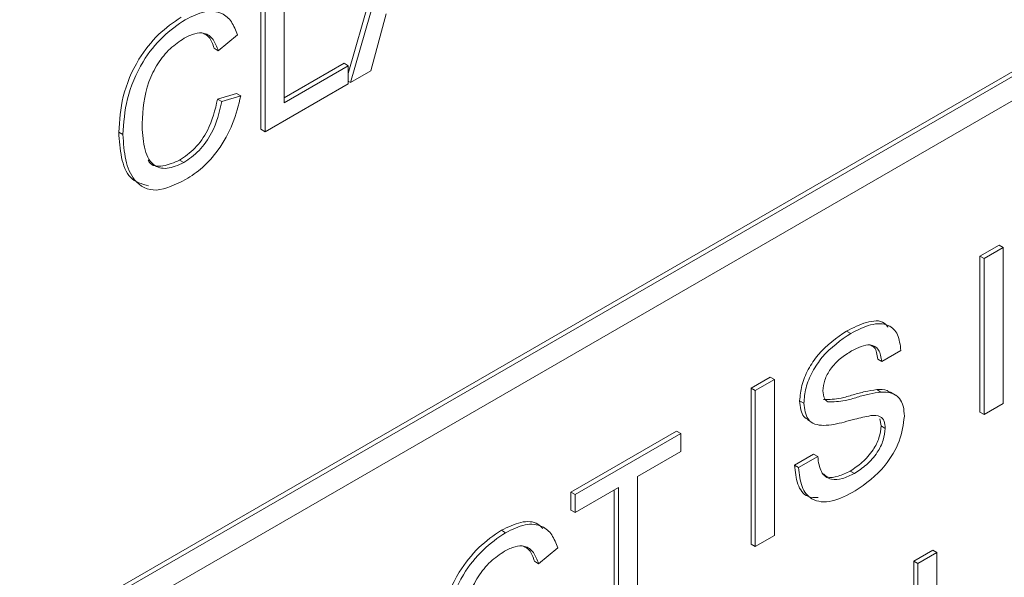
# Paper-space layout 'Sheet1' of a CAD drawing. Header units: millimetres. Extents: x 0 to 432, y 0 to 279.
# Tile 61 of 90: x 387.95 to 392.17, y 221.65 to 224.05. Entities that reach past the tile are written whole.
import ezdxf

# ---------------------------------------------------------------- set-up
doc = ezdxf.new("R2010")
doc.units = ezdxf.units.MM
doc.header["$LTSCALE"] = 0.5

psp = doc.layouts.new('Sheet1')

# ---------------------------------------------------------------- linework, layer by layer
at = {"color": 7, "linetype": 'Continuous', "lineweight": 15}
for p, q in [((403.5334, 230.3644), (384.6749, 219.4776)), ((403.5514, 230.354), (384.6928, 219.4672)), ((384.6928, 219.3635), (403.5514, 230.2503)), ((389.3565, 223.8197), (389.579, 224.5953)), ((389.3663, 223.7812), (389.5969, 224.5849)), ((389.081, 224.287), (389.081, 223.6938)), ((388.9811, 223.5795), (388.9811, 224.2501)), ((388.9991, 223.5691), (388.9991, 224.2398)), ((389.5193, 224.0758), (389.4532, 223.8313)), ((388.88, 223.9847), (388.7981, 223.9171)), ((388.7981, 223.9171), (388.7801, 223.9275)), ((389.081, 223.7145), (389.3385, 223.8632)), ((389.081, 223.6938), (389.3565, 223.8528)), ((389.3565, 223.8528), (389.3385, 223.8632)), ((389.3565, 223.8528), (389.3565, 223.7755)), ((389.4532, 223.8313), (389.3663, 223.7812)), ((389.3565, 223.7755), (388.9991, 223.5691)), ((389.3663, 223.7812), (389.3565, 223.7869)), ((388.795, 223.7088), (388.8769, 223.734)), ((388.8129, 223.6984), (388.8948, 223.7236)), ((388.8948, 223.7236), (388.8769, 223.734)), ((388.8129, 223.6984), (388.795, 223.7088)), ((388.3886, 223.557), (388.3706, 223.5673)), ((388.9991, 223.5691), (388.9811, 223.5795)), ((388.6501, 223.4364), (388.6321, 223.4468)), ((392.0694, 223.035), (392.1513, 223.0823)), ((392.1692, 223.072), (392.1513, 223.0823)), ((392.0694, 222.3644), (392.0694, 223.035)), ((392.0873, 223.0247), (392.0694, 223.035)), ((392.0873, 223.0247), (392.1692, 223.072)), ((392.1692, 223.072), (392.1692, 222.4013)), ((392.0873, 222.3541), (392.0873, 223.0247)), ((391.5146, 222.7027), (391.4967, 222.713)), ((391.7299, 222.6292), (391.648, 222.5819)), ((391.648, 222.5819), (391.6301, 222.5923)), ((391.0866, 222.4677), (391.1685, 222.515)), ((391.1045, 222.4573), (391.1864, 222.5046)), ((391.1864, 222.5046), (391.1685, 222.515)), ((391.1864, 222.5046), (391.1864, 221.834)), ((391.0866, 221.7971), (391.0866, 222.4677)), ((391.1045, 222.4573), (391.0866, 222.4677)), ((391.1045, 221.7867), (391.1045, 222.4573)), ((391.6441, 222.4507), (391.6261, 222.4611)), ((391.707, 222.438), (391.6846, 222.451)), ((391.313, 222.4026), (391.295, 222.413)), ((392.1692, 222.4013), (392.0873, 222.3541)), ((392.0873, 222.3541), (392.0694, 222.3644)), ((391.3306, 222.3298), (391.353, 222.3168)), ((391.645, 222.3052), (391.6396, 222.336)), ((390.3122, 222.0207), (390.7664, 222.2829)), ((390.7844, 222.2725), (390.7664, 222.2829)), ((391.6629, 222.2949), (391.645, 222.3052)), ((390.3302, 222.0103), (390.7844, 222.2725)), ((390.7844, 222.2725), (390.7844, 222.1951)), ((390.7844, 222.1951), (390.5982, 222.0877)), ((391.2727, 222.1367), (391.3546, 222.1839)), ((391.2907, 222.1263), (391.3726, 222.1736)), ((391.3726, 222.1736), (391.3546, 222.1839)), ((391.2907, 222.1263), (391.2727, 222.1367)), ((391.5303, 222.1013), (391.5124, 222.1116)), ((390.5982, 222.0877), (390.5982, 221.4944)), ((390.3122, 221.9433), (390.3122, 222.0207)), ((390.3302, 222.0103), (390.3122, 222.0207)), ((390.5163, 222.0404), (390.3302, 221.9329)), ((390.4984, 221.4575), (390.4984, 222.03)), ((390.5163, 221.4471), (390.5163, 222.0404)), ((390.3302, 221.9329), (390.3302, 222.0103)), ((390.3302, 221.9329), (390.3122, 221.9433)), ((390.0319, 221.8467), (390.014, 221.8571)), ((391.1864, 221.834), (391.1045, 221.7867)), ((390.2558, 221.781), (390.1739, 221.7134)), ((391.1045, 221.7867), (391.0866, 221.7971)), ((391.7848, 221.7245), (391.8667, 221.7718)), ((391.8847, 221.7614), (391.8667, 221.7718)), ((390.1739, 221.7134), (390.1559, 221.7238)), ((391.7848, 221.0539), (391.7848, 221.7245)), ((391.8028, 221.7142), (391.7848, 221.7245)), ((391.8028, 221.7142), (391.8847, 221.7614)), ((391.8847, 221.7614), (391.8847, 221.1682)), ((391.8028, 221.0435), (391.8028, 221.7142))]:
    psp.add_line(p, q, dxfattribs=at)
for points, knots in [([(388.3706, 223.5673), (388.3737, 223.6175), (388.38, 223.7176), (388.4447, 223.8736), (388.5397, 223.9934), (388.6053, 224.0383), (388.6382, 224.0607)], [0, 0, 0, 0, 0.280492, 0.55957, 0.779615, 1, 1, 1, 1]), ([(388.3886, 223.557), (388.3917, 223.6072), (388.3979, 223.7073), (388.4626, 223.8632), (388.5577, 223.983), (388.6233, 224.0279), (388.6561, 224.0504)], [0, 0, 0, 0, 0.280492, 0.55957, 0.779615, 1, 1, 1, 1]), ([(388.6561, 224.0504), (388.6846, 224.0644), (388.7414, 224.0924), (388.8111, 224.084), (388.8578, 224.0449), (388.8726, 224.0047), (388.88, 223.9847)], [0, 0, 0, 0, 0.280081, 0.559449, 0.779549, 1, 1, 1, 1]), ([(388.6522, 223.9707), (388.6316, 223.9572), (388.5906, 223.9303), (388.5358, 223.8627), (388.4795, 223.7477), (388.4742, 223.6636), (388.4705, 223.6047)], [0, 0, 0, 0, 0.1872234, 0.3739058, 0.5607363, 1, 1, 1, 1]), ([(388.7981, 223.9171), (388.7916, 223.9343), (388.7789, 223.9685), (388.7428, 223.9954), (388.6973, 223.9937), (388.6672, 223.9784), (388.6522, 223.9707)], [0, 0, 0, 0, 0.280553, 0.559739, 0.779654, 1, 1, 1, 1]), ([(388.7801, 223.9275), (388.7742, 223.9455), (388.7646, 223.975), (388.742, 223.9875), (388.7333, 223.9924)], [0, 0, 0, 0, 0.61163, 1, 1, 1, 1]), ([(388.8948, 223.7236), (388.8852, 223.6838), (388.866, 223.6041), (388.8047, 223.4938), (388.7311, 223.4114), (388.6822, 223.3795), (388.6578, 223.3635)], [0, 0, 0, 0, 0.2802563, 0.5595462, 0.7795894, 1, 1, 1, 1]), ([(388.6321, 223.4468), (388.6544, 223.4622), (388.699, 223.4929), (388.7669, 223.589), (388.7844, 223.6634), (388.795, 223.7088)], [0, 0, 0, 0, 0.280711, 0.560905, 1, 1, 1, 1]), ([(388.6501, 223.4364), (388.6724, 223.4518), (388.717, 223.4826), (388.7849, 223.5787), (388.8023, 223.653), (388.8129, 223.6984)], [0, 0, 0, 0, 0.280711, 0.560905, 1, 1, 1, 1]), ([(388.4705, 223.6047), (388.4721, 223.5696), (388.4753, 223.4996), (388.5092, 223.4228), (388.5765, 223.4039), (388.6255, 223.4256), (388.6501, 223.4364)], [0, 0, 0, 0, 0.281245, 0.560716, 0.780138, 1, 1, 1, 1]), ([(388.4985, 223.3367), (388.4697, 223.3446), (388.4134, 223.3601), (388.3782, 223.4562), (388.3731, 223.5303), (388.3706, 223.5673)], [0, 0, 0, 0, 0.343, 0.671303, 1, 1, 1, 1]), ([(388.6578, 223.3635), (388.6142, 223.3421), (388.5275, 223.2993), (388.4358, 223.3483), (388.3957, 223.4446), (388.3909, 223.5195), (388.3886, 223.557)], [0, 0, 0, 0, 0.279955, 0.558088, 0.778912, 1, 1, 1, 1]), ([(388.497, 223.4475), (388.4985, 223.4444), (388.5095, 223.4209), (388.5604, 223.4165), (388.6082, 223.4367), (388.6321, 223.4468)], [0, 0, 0, 0, 0.070507, 0.534788, 1, 1, 1, 1]), ([(391.4967, 222.713), (391.5251, 222.727), (391.5817, 222.755), (391.6489, 222.7617), (391.67, 222.736), (391.6755, 222.7293)], [0, 0, 0, 0, 0.426424, 0.850656, 1, 1, 1, 1]), ([(391.5146, 222.7027), (391.5434, 222.7172), (391.6008, 222.7462), (391.6751, 222.7469), (391.7206, 222.7019), (391.7268, 222.6535), (391.7299, 222.6292)], [0, 0, 0, 0, 0.280797, 0.560151, 0.779877, 1, 1, 1, 1]), ([(391.295, 222.413), (391.297, 222.4348), (391.3009, 222.4783), (391.3298, 222.5493), (391.3927, 222.6415), (391.4538, 222.6835), (391.4967, 222.713)], [0, 0, 0, 0, 0.187029, 0.374124, 0.56114, 1, 1, 1, 1]), ([(391.313, 222.4026), (391.3149, 222.4244), (391.3188, 222.468), (391.3478, 222.5389), (391.4107, 222.6311), (391.4718, 222.6732), (391.5146, 222.7027)], [0, 0, 0, 0, 0.187029, 0.374124, 0.56114, 1, 1, 1, 1]), ([(391.648, 222.5819), (391.6449, 222.6002), (391.6387, 222.6365), (391.5919, 222.6643), (391.546, 222.6413), (391.5179, 222.6272)], [0, 0, 0, 0, 0.281097, 0.560287, 1, 1, 1, 1]), ([(391.6301, 222.5923), (391.6277, 222.6118), (391.624, 222.6416), (391.6035, 222.6504), (391.5964, 222.6535)], [0, 0, 0, 0, 0.653884, 1, 1, 1, 1]), ([(391.5179, 222.6272), (391.5021, 222.6174), (391.4705, 222.5979), (391.4286, 222.5549), (391.4, 222.5021), (391.3966, 222.4714), (391.3949, 222.4561)], [0, 0, 0, 0, 0.28129, 0.56082, 0.78068, 1, 1, 1, 1]), ([(391.3949, 222.4561), (391.3959, 222.4442), (391.3977, 222.4228), (391.4102, 222.4131), (391.4157, 222.4089)], [0, 0, 0, 0, 0.559617, 1, 1, 1, 1]), ([(391.3978, 222.4192), (391.4223, 222.4192), (391.4628, 222.4192), (391.5245, 222.4394), (391.5761, 222.4536), (391.6095, 222.4586), (391.6261, 222.4611)], [0, 0, 0, 0, 0.338408, 0.558974, 0.779535, 1, 1, 1, 1]), ([(391.4157, 222.4089), (391.4403, 222.4089), (391.4808, 222.4089), (391.5425, 222.4291), (391.5941, 222.4433), (391.6274, 222.4482), (391.6441, 222.4507)], [0, 0, 0, 0, 0.338408, 0.558974, 0.779535, 1, 1, 1, 1]), ([(391.6261, 222.4611), (391.6421, 222.4619), (391.6646, 222.463), (391.6805, 222.4507), (391.6852, 222.447)], [0, 0, 0, 0, 0.704953, 1, 1, 1, 1]), ([(391.6441, 222.4507), (391.6595, 222.4506), (391.6902, 222.4503), (391.7235, 222.4284), (391.7421, 222.3919), (391.7439, 222.3618), (391.7448, 222.3467)], [0, 0, 0, 0, 0.280371, 0.559909, 0.779859, 1, 1, 1, 1]), ([(391.334, 222.3303), (391.3265, 222.3347), (391.3022, 222.3487), (391.298, 222.3867), (391.295, 222.413)], [0, 0, 0, 0, 0.309068, 1, 1, 1, 1]), ([(391.3987, 222.3072), (391.3857, 222.3082), (391.3596, 222.3102), (391.3223, 222.3357), (391.3165, 222.3773), (391.313, 222.4026)], [0, 0, 0, 0, 0.281445, 0.562273, 1, 1, 1, 1]), ([(391.601, 222.3497), (391.5781, 222.3449), (391.5403, 222.3371), (391.4868, 222.3218), (391.4417, 222.3107), (391.4131, 222.3083), (391.3987, 222.3072)], [0, 0, 0, 0, 0.339939, 0.560025, 0.780082, 1, 1, 1, 1]), ([(391.7448, 222.3467), (391.7402, 222.3114), (391.7309, 222.2406), (391.6521, 222.1099), (391.5788, 222.0578), (391.5339, 222.026)], [0, 0, 0, 0, 0.279942, 0.56008, 1, 1, 1, 1]), ([(391.6629, 222.2949), (391.662, 222.3059), (391.6601, 222.3279), (391.6388, 222.3509), (391.6154, 222.3501), (391.601, 222.3497)], [0, 0, 0, 0, 0.280089, 0.55997, 1, 1, 1, 1]), ([(391.5124, 222.1116), (391.5298, 222.123), (391.5645, 222.1456), (391.6095, 222.1962), (391.6391, 222.2545), (391.643, 222.2883), (391.645, 222.3052)], [0, 0, 0, 0, 0.280917, 0.560813, 0.780502, 1, 1, 1, 1]), ([(391.5303, 222.1013), (391.5477, 222.1126), (391.5825, 222.1352), (391.6274, 222.1858), (391.657, 222.2442), (391.661, 222.278), (391.6629, 222.2949)], [0, 0, 0, 0, 0.280917, 0.560813, 0.780502, 1, 1, 1, 1]), ([(391.3726, 222.1736), (391.3759, 222.1499), (391.3824, 222.1028), (391.4255, 222.0718), (391.4782, 222.0754), (391.5129, 222.0926), (391.5303, 222.1013)], [0, 0, 0, 0, 0.280632, 0.558674, 0.779197, 1, 1, 1, 1]), ([(391.375, 221.9981), (391.3591, 221.9979), (391.3191, 221.9972), (391.2823, 222.0516), (391.2759, 222.1083), (391.2727, 222.1367)], [0, 0, 0, 0, 0.249006, 0.624227, 1, 1, 1, 1]), ([(391.5339, 222.026), (391.5001, 222.0084), (391.4326, 221.9734), (391.3476, 221.9805), (391.2998, 222.0399), (391.2937, 222.0975), (391.2907, 222.1263)], [0, 0, 0, 0, 0.280814, 0.559563, 0.77962, 1, 1, 1, 1]), ([(391.3973, 222.0991), (391.4023, 222.0943), (391.418, 222.0797), (391.4609, 222.0868), (391.4952, 222.1034), (391.5124, 222.1116)], [0, 0, 0, 0, 0.1924277, 0.5959579, 1, 1, 1, 1]), ([(390.014, 221.8571), (390.0422, 221.8708), (390.0985, 221.8981), (390.1614, 221.895), (390.1848, 221.8718), (390.1915, 221.8652)], [0, 0, 0, 0, 0.417602, 0.834142, 1, 1, 1, 1]), ([(389.7464, 221.3637), (389.7495, 221.4139), (389.7558, 221.514), (389.8205, 221.6699), (389.9155, 221.7897), (389.9811, 221.8346), (390.014, 221.8571)], [0, 0, 0, 0, 0.280492, 0.55957, 0.779615, 1, 1, 1, 1]), ([(390.0319, 221.8467), (390.0604, 221.8607), (390.1172, 221.8887), (390.1869, 221.8804), (390.2336, 221.8412), (390.2484, 221.8011), (390.2558, 221.781)], [0, 0, 0, 0, 0.280081, 0.559449, 0.779549, 1, 1, 1, 1]), ([(389.7644, 221.3533), (389.7675, 221.4035), (389.7737, 221.5036), (389.8384, 221.6595), (389.9335, 221.7793), (389.9991, 221.8242), (390.0319, 221.8467)], [0, 0, 0, 0, 0.280492, 0.55957, 0.779615, 1, 1, 1, 1]), ([(390.028, 221.7671), (390.0074, 221.7536), (389.9664, 221.7267), (389.9116, 221.659), (389.8553, 221.544), (389.85, 221.46), (389.8463, 221.401)], [0, 0, 0, 0, 0.187223, 0.373906, 0.560736, 1, 1, 1, 1]), ([(390.1739, 221.7134), (390.1674, 221.7306), (390.1547, 221.7649), (390.1186, 221.7918), (390.0731, 221.79), (390.043, 221.7747), (390.028, 221.7671)], [0, 0, 0, 0, 0.280553, 0.559739, 0.779654, 1, 1, 1, 1]), ([(390.1559, 221.7238), (390.15, 221.7418), (390.1404, 221.7713), (390.1178, 221.7838), (390.1091, 221.7887)], [0, 0, 0, 0, 0.61163, 1, 1, 1, 1])]:
    psp.add_open_spline(points, degree=3, knots=knots, dxfattribs=at)

doc.saveas('drawing.dxf')
